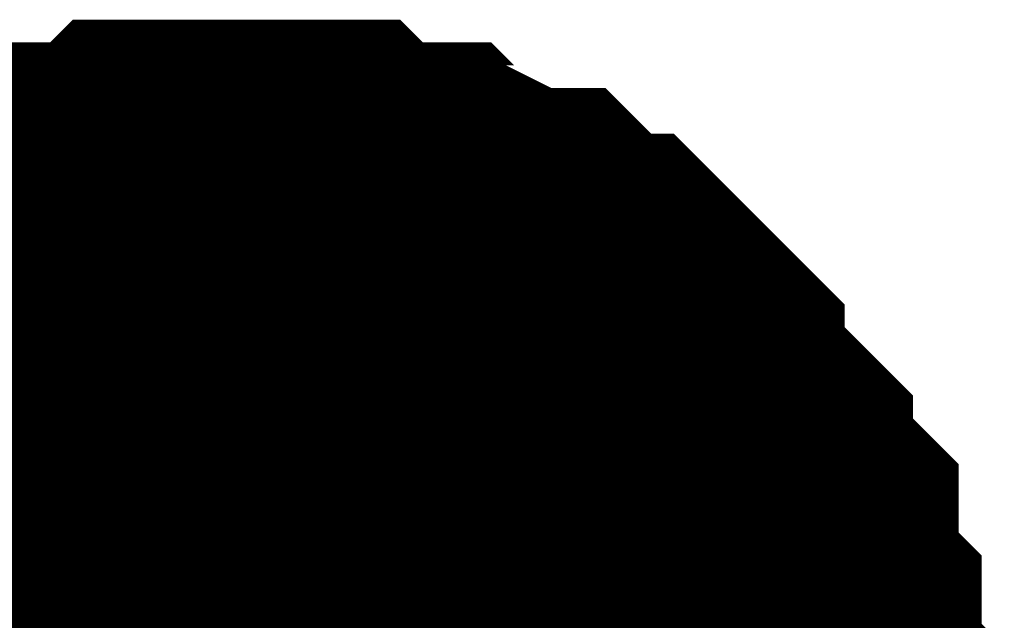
# Model space of a CAD drawing. Header units: inches. Extents: x 0 to 292, y 0 to 193.
# Tile 44 of 112: x 119.464 to 120.306, y 128.414 to 128.928. Entities that reach past the tile are written whole.
import ezdxf

# ---------------------------------------------------------------- set-up
doc = ezdxf.new("R2010")
doc.units = ezdxf.units.IN
doc.layers.add('Sheet', color=255, linetype='Continuous')

msp = doc.modelspace()

# ---------------------------------------------------------------- linework, layer by layer
at = {"layer": 'Sheet'}
for points in [[(119.29885, 128.62187, 0.29972, 0.29972, 0), (119.31833, 128.64136, 0.29972, 0.29972, 0), (119.33781, 128.66085, 0.29972, 0.29972, 0), (119.3573, 128.68034, 0.29972, 0.29972, 0), (119.37678, 128.68034, 0.29972, 0.29972, 0), (119.39626, 128.69983, 0.29972, 0.29972, 0), (119.41575, 128.71932, 0.29972, 0.29972, 0), (119.43523, 128.71932, 0.29972, 0.29972, 0), (119.45472, 128.73881, 0.29972, 0.29972, 0), (119.4742, 128.73881, 0.29972, 0.29972, 0), (119.49368, 128.7583, 0.29972, 0.29972, 0), (119.53265, 128.7583, 0.29972, 0.29972, 0), (119.55213, 128.7583, 0.29972, 0.29972, 0), (119.57162, 128.77779, 0.29972, 0.29972, 0), (119.5911, 128.77779, 0.29972, 0.29972, 0), (119.63007, 128.77779, 0.29972, 0.29972, 0), (119.64955, 128.77779, 0.29972, 0.29972, 0)], [(119.29885, 128.62187, 0.29972, 0.29972, 0), (119.31833, 128.64136, 0.29972, 0.29972, 0), (119.33781, 128.66085, 0.29972, 0.29972, 0), (119.3573, 128.68034, 0.29972, 0.29972, 0), (119.37678, 128.68034, 0.29972, 0.29972, 0), (119.39626, 128.69983, 0.29972, 0.29972, 0), (119.41575, 128.71932, 0.29972, 0.29972, 0), (119.43523, 128.71932, 0.29972, 0.29972, 0), (119.45472, 128.73881, 0.29972, 0.29972, 0), (119.4742, 128.73881, 0.29972, 0.29972, 0), (119.49368, 128.7583, 0.29972, 0.29972, 0), (119.53265, 128.7583, 0.29972, 0.29972, 0), (119.55213, 128.7583, 0.29972, 0.29972, 0), (119.57162, 128.77779, 0.29972, 0.29972, 0), (119.5911, 128.77779, 0.29972, 0.29972, 0), (119.63007, 128.77779, 0.29972, 0.29972, 0), (119.64955, 128.77779, 0.29972, 0.29972, 0)], [(119.29885, 128.62187, 0.29972, 0.29972, 0), (119.31833, 128.64136, 0.29972, 0.29972, 0), (119.33781, 128.66085, 0.29972, 0.29972, 0), (119.3573, 128.68034, 0.29972, 0.29972, 0), (119.37678, 128.68034, 0.29972, 0.29972, 0), (119.39626, 128.69983, 0.29972, 0.29972, 0), (119.41575, 128.71932, 0.29972, 0.29972, 0), (119.43523, 128.71932, 0.29972, 0.29972, 0), (119.45472, 128.73881, 0.29972, 0.29972, 0), (119.4742, 128.73881, 0.29972, 0.29972, 0), (119.49368, 128.7583, 0.29972, 0.29972, 0), (119.53265, 128.7583, 0.29972, 0.29972, 0), (119.55213, 128.7583, 0.29972, 0.29972, 0), (119.57162, 128.77779, 0.29972, 0.29972, 0), (119.5911, 128.77779, 0.29972, 0.29972, 0), (119.63007, 128.77779, 0.29972, 0.29972, 0), (119.64955, 128.77779, 0.29972, 0.29972, 0)], [(119.29885, 128.62187, 0.29972, 0.29972, 0), (119.31833, 128.64136, 0.29972, 0.29972, 0), (119.33781, 128.66085, 0.29972, 0.29972, 0), (119.3573, 128.68034, 0.29972, 0.29972, 0), (119.37678, 128.68034, 0.29972, 0.29972, 0), (119.39626, 128.69983, 0.29972, 0.29972, 0), (119.41575, 128.71932, 0.29972, 0.29972, 0), (119.43523, 128.71932, 0.29972, 0.29972, 0), (119.45472, 128.73881, 0.29972, 0.29972, 0), (119.4742, 128.73881, 0.29972, 0.29972, 0), (119.49368, 128.7583, 0.29972, 0.29972, 0), (119.53265, 128.7583, 0.29972, 0.29972, 0), (119.55213, 128.7583, 0.29972, 0.29972, 0), (119.57162, 128.77779, 0.29972, 0.29972, 0), (119.5911, 128.77779, 0.29972, 0.29972, 0), (119.63007, 128.77779, 0.29972, 0.29972, 0), (119.64955, 128.77779, 0.29972, 0.29972, 0)], [(119.29885, 128.62187, 0.29972, 0.29972, 0), (119.31833, 128.64136, 0.29972, 0.29972, 0), (119.33781, 128.66085, 0.29972, 0.29972, 0), (119.3573, 128.68034, 0.29972, 0.29972, 0), (119.37678, 128.68034, 0.29972, 0.29972, 0), (119.39626, 128.69983, 0.29972, 0.29972, 0), (119.41575, 128.71932, 0.29972, 0.29972, 0), (119.43523, 128.71932, 0.29972, 0.29972, 0), (119.45472, 128.73881, 0.29972, 0.29972, 0), (119.4742, 128.73881, 0.29972, 0.29972, 0), (119.49368, 128.7583, 0.29972, 0.29972, 0), (119.53265, 128.7583, 0.29972, 0.29972, 0), (119.55213, 128.7583, 0.29972, 0.29972, 0), (119.57162, 128.77779, 0.29972, 0.29972, 0), (119.5911, 128.77779, 0.29972, 0.29972, 0), (119.63007, 128.77779, 0.29972, 0.29972, 0), (119.64955, 128.77779, 0.29972, 0.29972, 0)], [(119.64955, 128.77779, 0.29972, 0.29972, 0), (119.64955, 128.77779, 0.29972, 0.29972, 0)], [(119.64955, 128.77779, 0.29972, 0.29972, 0), (119.66904, 128.77779, 0.29972, 0.29972, 0), (119.708, 128.77779, 0.29972, 0.29972, 0), (119.72749, 128.77779, 0.29972, 0.29972, 0), (119.74697, 128.7583, 0.29972, 0.29972, 0), (119.78594, 128.7583, 0.29972, 0.29972, 0), (119.80542, 128.7583, 0.29972, 0.29972, 0), (119.82491, 128.73881, 0.29972, 0.29972, 0), (119.84439, 128.73881, 0.29972, 0.29972, 0), (119.88336, 128.71932, 0.29972, 0.29972, 0), (119.90284, 128.71932, 0.29972, 0.29972, 0), (119.92233, 128.69983, 0.29972, 0.29972, 0), (119.94181, 128.68034, 0.29972, 0.29972, 0), (119.96129, 128.68034, 0.29972, 0.29972, 0), (119.98078, 128.66085, 0.29972, 0.29972, 0), (120.00026, 128.64136, 0.29972, 0.29972, 0), (120.01974, 128.62187, 0.29972, 0.29972, 0), (120.01974, 128.60237, 0.29972, 0.29972, 0), (120.03923, 128.58288, 0.29972, 0.29972, 0), (120.05871, 128.56339, 0.29972, 0.29972, 0), (120.0782, 128.5439, 0.29972, 0.29972, 0), (120.0782, 128.52441, 0.29972, 0.29972, 0), (120.09768, 128.50492, 0.29972, 0.29972, 0), (120.11716, 128.48543, 0.29972, 0.29972, 0), (120.11716, 128.46594, 0.29972, 0.29972, 0), (120.11716, 128.42695, 0.29972, 0.29972, 0), (120.13665, 128.40746, 0.29972, 0.29972, 0), (120.13665, 128.38797, 0.29972, 0.29972, 0), (120.13665, 128.34899, 0.29972, 0.29972, 0), (120.15613, 128.3295, 0.29972, 0.29972, 0), (120.15613, 128.31001, 0.29972, 0.29972, 0), (120.15613, 128.27103, 0.29972, 0.29972, 0), (120.15613, 128.25153, 0.29972, 0.29972, 0)], [(119.64955, 128.77779, 0.29972, 0.29972, 0), (119.64955, 128.77779, 0.29972, 0.29972, 0)], [(119.64955, 128.77779, 0.29972, 0.29972, 0), (119.66904, 128.77779, 0.29972, 0.29972, 0), (119.708, 128.77779, 0.29972, 0.29972, 0), (119.72749, 128.77779, 0.29972, 0.29972, 0), (119.74697, 128.7583, 0.29972, 0.29972, 0), (119.78594, 128.7583, 0.29972, 0.29972, 0), (119.80542, 128.7583, 0.29972, 0.29972, 0), (119.82491, 128.73881, 0.29972, 0.29972, 0), (119.84439, 128.73881, 0.29972, 0.29972, 0), (119.88336, 128.71932, 0.29972, 0.29972, 0), (119.90284, 128.71932, 0.29972, 0.29972, 0), (119.92233, 128.69983, 0.29972, 0.29972, 0), (119.94181, 128.68034, 0.29972, 0.29972, 0), (119.96129, 128.68034, 0.29972, 0.29972, 0), (119.98078, 128.66085, 0.29972, 0.29972, 0), (120.00026, 128.64136, 0.29972, 0.29972, 0), (120.01974, 128.62187, 0.29972, 0.29972, 0), (120.01974, 128.60237, 0.29972, 0.29972, 0), (120.03923, 128.58288, 0.29972, 0.29972, 0), (120.05871, 128.56339, 0.29972, 0.29972, 0), (120.0782, 128.5439, 0.29972, 0.29972, 0), (120.0782, 128.52441, 0.29972, 0.29972, 0), (120.09768, 128.50492, 0.29972, 0.29972, 0), (120.11716, 128.48543, 0.29972, 0.29972, 0), (120.11716, 128.46594, 0.29972, 0.29972, 0), (120.11716, 128.42695, 0.29972, 0.29972, 0), (120.13665, 128.40746, 0.29972, 0.29972, 0), (120.13665, 128.38797, 0.29972, 0.29972, 0), (120.13665, 128.34899, 0.29972, 0.29972, 0), (120.15613, 128.3295, 0.29972, 0.29972, 0), (120.15613, 128.31001, 0.29972, 0.29972, 0), (120.15613, 128.27103, 0.29972, 0.29972, 0), (120.15613, 128.25153, 0.29972, 0.29972, 0)], [(119.64955, 128.77779, 0.29972, 0.29972, 0), (119.64955, 128.77779, 0.29972, 0.29972, 0)], [(119.64955, 128.77779, 0.29972, 0.29972, 0), (119.66904, 128.77779, 0.29972, 0.29972, 0), (119.708, 128.77779, 0.29972, 0.29972, 0), (119.72749, 128.77779, 0.29972, 0.29972, 0), (119.74697, 128.7583, 0.29972, 0.29972, 0), (119.78594, 128.7583, 0.29972, 0.29972, 0), (119.80542, 128.7583, 0.29972, 0.29972, 0), (119.82491, 128.73881, 0.29972, 0.29972, 0), (119.84439, 128.73881, 0.29972, 0.29972, 0), (119.88336, 128.71932, 0.29972, 0.29972, 0), (119.90284, 128.71932, 0.29972, 0.29972, 0), (119.92233, 128.69983, 0.29972, 0.29972, 0), (119.94181, 128.68034, 0.29972, 0.29972, 0), (119.96129, 128.68034, 0.29972, 0.29972, 0), (119.98078, 128.66085, 0.29972, 0.29972, 0), (120.00026, 128.64136, 0.29972, 0.29972, 0), (120.01974, 128.62187, 0.29972, 0.29972, 0), (120.01974, 128.60237, 0.29972, 0.29972, 0), (120.03923, 128.58288, 0.29972, 0.29972, 0), (120.05871, 128.56339, 0.29972, 0.29972, 0), (120.0782, 128.5439, 0.29972, 0.29972, 0), (120.0782, 128.52441, 0.29972, 0.29972, 0), (120.09768, 128.50492, 0.29972, 0.29972, 0), (120.11716, 128.48543, 0.29972, 0.29972, 0), (120.11716, 128.46594, 0.29972, 0.29972, 0), (120.11716, 128.42695, 0.29972, 0.29972, 0), (120.13665, 128.40746, 0.29972, 0.29972, 0), (120.13665, 128.38797, 0.29972, 0.29972, 0), (120.13665, 128.34899, 0.29972, 0.29972, 0), (120.15613, 128.3295, 0.29972, 0.29972, 0), (120.15613, 128.31001, 0.29972, 0.29972, 0), (120.15613, 128.27103, 0.29972, 0.29972, 0), (120.15613, 128.25153, 0.29972, 0.29972, 0)], [(119.64955, 128.77779, 0.29972, 0.29972, 0), (119.64955, 128.77779, 0.29972, 0.29972, 0)], [(119.64955, 128.77779, 0.29972, 0.29972, 0), (119.66904, 128.77779, 0.29972, 0.29972, 0), (119.708, 128.77779, 0.29972, 0.29972, 0), (119.72749, 128.77779, 0.29972, 0.29972, 0), (119.74697, 128.7583, 0.29972, 0.29972, 0), (119.78594, 128.7583, 0.29972, 0.29972, 0), (119.80542, 128.7583, 0.29972, 0.29972, 0), (119.82491, 128.73881, 0.29972, 0.29972, 0), (119.84439, 128.73881, 0.29972, 0.29972, 0), (119.88336, 128.71932, 0.29972, 0.29972, 0), (119.90284, 128.71932, 0.29972, 0.29972, 0), (119.92233, 128.69983, 0.29972, 0.29972, 0), (119.94181, 128.68034, 0.29972, 0.29972, 0), (119.96129, 128.68034, 0.29972, 0.29972, 0), (119.98078, 128.66085, 0.29972, 0.29972, 0), (120.00026, 128.64136, 0.29972, 0.29972, 0), (120.01974, 128.62187, 0.29972, 0.29972, 0), (120.01974, 128.60237, 0.29972, 0.29972, 0), (120.03923, 128.58288, 0.29972, 0.29972, 0), (120.05871, 128.56339, 0.29972, 0.29972, 0), (120.0782, 128.5439, 0.29972, 0.29972, 0), (120.0782, 128.52441, 0.29972, 0.29972, 0), (120.09768, 128.50492, 0.29972, 0.29972, 0), (120.11716, 128.48543, 0.29972, 0.29972, 0), (120.11716, 128.46594, 0.29972, 0.29972, 0), (120.11716, 128.42695, 0.29972, 0.29972, 0), (120.13665, 128.40746, 0.29972, 0.29972, 0), (120.13665, 128.38797, 0.29972, 0.29972, 0), (120.13665, 128.34899, 0.29972, 0.29972, 0), (120.15613, 128.3295, 0.29972, 0.29972, 0), (120.15613, 128.31001, 0.29972, 0.29972, 0), (120.15613, 128.27103, 0.29972, 0.29972, 0), (120.15613, 128.25153, 0.29972, 0.29972, 0)], [(119.64955, 128.77779, 0.29972, 0.29972, 0), (119.64955, 128.77779, 0.29972, 0.29972, 0)], [(119.64955, 128.77779, 0.29972, 0.29972, 0), (119.66904, 128.77779, 0.29972, 0.29972, 0), (119.708, 128.77779, 0.29972, 0.29972, 0), (119.72749, 128.77779, 0.29972, 0.29972, 0), (119.74697, 128.7583, 0.29972, 0.29972, 0), (119.78594, 128.7583, 0.29972, 0.29972, 0), (119.80542, 128.7583, 0.29972, 0.29972, 0), (119.82491, 128.73881, 0.29972, 0.29972, 0), (119.84439, 128.73881, 0.29972, 0.29972, 0), (119.88336, 128.71932, 0.29972, 0.29972, 0), (119.90284, 128.71932, 0.29972, 0.29972, 0), (119.92233, 128.69983, 0.29972, 0.29972, 0), (119.94181, 128.68034, 0.29972, 0.29972, 0), (119.96129, 128.68034, 0.29972, 0.29972, 0), (119.98078, 128.66085, 0.29972, 0.29972, 0), (120.00026, 128.64136, 0.29972, 0.29972, 0), (120.01974, 128.62187, 0.29972, 0.29972, 0), (120.01974, 128.60237, 0.29972, 0.29972, 0), (120.03923, 128.58288, 0.29972, 0.29972, 0), (120.05871, 128.56339, 0.29972, 0.29972, 0), (120.0782, 128.5439, 0.29972, 0.29972, 0), (120.0782, 128.52441, 0.29972, 0.29972, 0), (120.09768, 128.50492, 0.29972, 0.29972, 0), (120.11716, 128.48543, 0.29972, 0.29972, 0), (120.11716, 128.46594, 0.29972, 0.29972, 0), (120.11716, 128.42695, 0.29972, 0.29972, 0), (120.13665, 128.40746, 0.29972, 0.29972, 0), (120.13665, 128.38797, 0.29972, 0.29972, 0), (120.13665, 128.34899, 0.29972, 0.29972, 0), (120.15613, 128.3295, 0.29972, 0.29972, 0), (120.15613, 128.31001, 0.29972, 0.29972, 0), (120.15613, 128.27103, 0.29972, 0.29972, 0), (120.15613, 128.25153, 0.29972, 0.29972, 0)], [(119.39626, 128.69983, 0.09906, 0.09906, 0), (119.41575, 128.71932, 0.09906, 0.09906, 0), (119.43523, 128.71932, 0.09906, 0.09906, 0), (119.45472, 128.73881, 0.09906, 0.09906, 0), (119.4742, 128.73881, 0.09906, 0.09906, 0), (119.49368, 128.7583, 0.09906, 0.09906, 0), (119.53265, 128.7583, 0.09906, 0.09906, 0), (119.55213, 128.7583, 0.09906, 0.09906, 0), (119.57162, 128.77779, 0.09906, 0.09906, 0), (119.5911, 128.77779, 0.09906, 0.09906, 0), (119.63007, 128.77779, 0.09906, 0.09906, 0), (119.64955, 128.77779, 0.09906, 0.09906, 0)], [(119.39626, 128.69983, 0.09906, 0.09906, 0), (119.41575, 128.71932, 0.09906, 0.09906, 0), (119.43523, 128.71932, 0.09906, 0.09906, 0), (119.45472, 128.73881, 0.09906, 0.09906, 0), (119.4742, 128.73881, 0.09906, 0.09906, 0), (119.49368, 128.7583, 0.09906, 0.09906, 0), (119.53265, 128.7583, 0.09906, 0.09906, 0), (119.55213, 128.7583, 0.09906, 0.09906, 0), (119.57162, 128.77779, 0.09906, 0.09906, 0), (119.5911, 128.77779, 0.09906, 0.09906, 0), (119.63007, 128.77779, 0.09906, 0.09906, 0), (119.64955, 128.77779, 0.09906, 0.09906, 0)], [(119.39626, 128.69983, 0.09906, 0.09906, 0), (119.41575, 128.71932, 0.09906, 0.09906, 0), (119.43523, 128.71932, 0.09906, 0.09906, 0), (119.45472, 128.73881, 0.09906, 0.09906, 0), (119.4742, 128.73881, 0.09906, 0.09906, 0), (119.49368, 128.7583, 0.09906, 0.09906, 0), (119.53265, 128.7583, 0.09906, 0.09906, 0), (119.55213, 128.7583, 0.09906, 0.09906, 0), (119.57162, 128.77779, 0.09906, 0.09906, 0), (119.5911, 128.77779, 0.09906, 0.09906, 0), (119.63007, 128.77779, 0.09906, 0.09906, 0), (119.64955, 128.77779, 0.09906, 0.09906, 0)], [(119.39626, 128.69983, 0.09906, 0.09906, 0), (119.41575, 128.71932, 0.09906, 0.09906, 0), (119.43523, 128.71932, 0.09906, 0.09906, 0), (119.45472, 128.73881, 0.09906, 0.09906, 0), (119.4742, 128.73881, 0.09906, 0.09906, 0), (119.49368, 128.7583, 0.09906, 0.09906, 0), (119.53265, 128.7583, 0.09906, 0.09906, 0), (119.55213, 128.7583, 0.09906, 0.09906, 0), (119.57162, 128.77779, 0.09906, 0.09906, 0), (119.5911, 128.77779, 0.09906, 0.09906, 0), (119.63007, 128.77779, 0.09906, 0.09906, 0), (119.64955, 128.77779, 0.09906, 0.09906, 0)], [(119.39626, 128.69983, 0.09906, 0.09906, 0), (119.41575, 128.71932, 0.09906, 0.09906, 0), (119.43523, 128.71932, 0.09906, 0.09906, 0), (119.45472, 128.73881, 0.09906, 0.09906, 0), (119.4742, 128.73881, 0.09906, 0.09906, 0), (119.49368, 128.7583, 0.09906, 0.09906, 0), (119.53265, 128.7583, 0.09906, 0.09906, 0), (119.55213, 128.7583, 0.09906, 0.09906, 0), (119.57162, 128.77779, 0.09906, 0.09906, 0), (119.5911, 128.77779, 0.09906, 0.09906, 0), (119.63007, 128.77779, 0.09906, 0.09906, 0), (119.64955, 128.77779, 0.09906, 0.09906, 0)], [(119.64955, 128.77779, 0.09906, 0.09906, 0), (119.64955, 128.77779, 0.09906, 0.09906, 0)], [(119.64955, 128.77779, 0.09906, 0.09906, 0), (119.66904, 128.77779, 0.09906, 0.09906, 0), (119.708, 128.77779, 0.09906, 0.09906, 0), (119.72749, 128.77779, 0.09906, 0.09906, 0), (119.74697, 128.7583, 0.09906, 0.09906, 0), (119.78594, 128.7583, 0.09906, 0.09906, 0), (119.80542, 128.7583, 0.09906, 0.09906, 0), (119.82491, 128.73881, 0.09906, 0.09906, 0), (119.84439, 128.73881, 0.09906, 0.09906, 0), (119.88336, 128.71932, 0.09906, 0.09906, 0), (119.90284, 128.71932, 0.09906, 0.09906, 0), (119.92233, 128.69983, 0.09906, 0.09906, 0), (119.94181, 128.68034, 0.09906, 0.09906, 0), (119.96129, 128.68034, 0.09906, 0.09906, 0), (119.98078, 128.66085, 0.09906, 0.09906, 0), (120.00026, 128.64136, 0.09906, 0.09906, 0), (120.01974, 128.62187, 0.09906, 0.09906, 0), (120.01974, 128.60237, 0.09906, 0.09906, 0), (120.03923, 128.58288, 0.09906, 0.09906, 0), (120.05871, 128.56339, 0.09906, 0.09906, 0), (120.0782, 128.5439, 0.09906, 0.09906, 0), (120.0782, 128.52441, 0.09906, 0.09906, 0), (120.09768, 128.50492, 0.09906, 0.09906, 0), (120.11716, 128.48543, 0.09906, 0.09906, 0), (120.11716, 128.46594, 0.09906, 0.09906, 0), (120.11716, 128.42695, 0.09906, 0.09906, 0), (120.13665, 128.40746, 0.09906, 0.09906, 0), (120.13665, 128.38797, 0.09906, 0.09906, 0), (120.13665, 128.34899, 0.09906, 0.09906, 0)], [(119.64955, 128.77779, 0.09906, 0.09906, 0), (119.64955, 128.77779, 0.09906, 0.09906, 0)], [(119.64955, 128.77779, 0.09906, 0.09906, 0), (119.66904, 128.77779, 0.09906, 0.09906, 0), (119.708, 128.77779, 0.09906, 0.09906, 0), (119.72749, 128.77779, 0.09906, 0.09906, 0), (119.74697, 128.7583, 0.09906, 0.09906, 0), (119.78594, 128.7583, 0.09906, 0.09906, 0), (119.80542, 128.7583, 0.09906, 0.09906, 0), (119.82491, 128.73881, 0.09906, 0.09906, 0), (119.84439, 128.73881, 0.09906, 0.09906, 0), (119.88336, 128.71932, 0.09906, 0.09906, 0), (119.90284, 128.71932, 0.09906, 0.09906, 0), (119.92233, 128.69983, 0.09906, 0.09906, 0), (119.94181, 128.68034, 0.09906, 0.09906, 0), (119.96129, 128.68034, 0.09906, 0.09906, 0), (119.98078, 128.66085, 0.09906, 0.09906, 0), (120.00026, 128.64136, 0.09906, 0.09906, 0), (120.01974, 128.62187, 0.09906, 0.09906, 0), (120.01974, 128.60237, 0.09906, 0.09906, 0), (120.03923, 128.58288, 0.09906, 0.09906, 0), (120.05871, 128.56339, 0.09906, 0.09906, 0), (120.0782, 128.5439, 0.09906, 0.09906, 0), (120.0782, 128.52441, 0.09906, 0.09906, 0), (120.09768, 128.50492, 0.09906, 0.09906, 0), (120.11716, 128.48543, 0.09906, 0.09906, 0), (120.11716, 128.46594, 0.09906, 0.09906, 0), (120.11716, 128.42695, 0.09906, 0.09906, 0), (120.13665, 128.40746, 0.09906, 0.09906, 0), (120.13665, 128.38797, 0.09906, 0.09906, 0), (120.13665, 128.34899, 0.09906, 0.09906, 0)], [(119.64955, 128.77779, 0.09906, 0.09906, 0), (119.64955, 128.77779, 0.09906, 0.09906, 0)], [(119.64955, 128.77779, 0.09906, 0.09906, 0), (119.66904, 128.77779, 0.09906, 0.09906, 0), (119.708, 128.77779, 0.09906, 0.09906, 0), (119.72749, 128.77779, 0.09906, 0.09906, 0), (119.74697, 128.7583, 0.09906, 0.09906, 0), (119.78594, 128.7583, 0.09906, 0.09906, 0), (119.80542, 128.7583, 0.09906, 0.09906, 0), (119.82491, 128.73881, 0.09906, 0.09906, 0), (119.84439, 128.73881, 0.09906, 0.09906, 0), (119.88336, 128.71932, 0.09906, 0.09906, 0), (119.90284, 128.71932, 0.09906, 0.09906, 0), (119.92233, 128.69983, 0.09906, 0.09906, 0), (119.94181, 128.68034, 0.09906, 0.09906, 0), (119.96129, 128.68034, 0.09906, 0.09906, 0), (119.98078, 128.66085, 0.09906, 0.09906, 0), (120.00026, 128.64136, 0.09906, 0.09906, 0), (120.01974, 128.62187, 0.09906, 0.09906, 0), (120.01974, 128.60237, 0.09906, 0.09906, 0), (120.03923, 128.58288, 0.09906, 0.09906, 0), (120.05871, 128.56339, 0.09906, 0.09906, 0), (120.0782, 128.5439, 0.09906, 0.09906, 0), (120.0782, 128.52441, 0.09906, 0.09906, 0), (120.09768, 128.50492, 0.09906, 0.09906, 0), (120.11716, 128.48543, 0.09906, 0.09906, 0), (120.11716, 128.46594, 0.09906, 0.09906, 0), (120.11716, 128.42695, 0.09906, 0.09906, 0), (120.13665, 128.40746, 0.09906, 0.09906, 0), (120.13665, 128.38797, 0.09906, 0.09906, 0), (120.13665, 128.34899, 0.09906, 0.09906, 0)], [(119.64955, 128.77779, 0.09906, 0.09906, 0), (119.64955, 128.77779, 0.09906, 0.09906, 0)], [(119.64955, 128.77779, 0.09906, 0.09906, 0), (119.66904, 128.77779, 0.09906, 0.09906, 0), (119.708, 128.77779, 0.09906, 0.09906, 0), (119.72749, 128.77779, 0.09906, 0.09906, 0), (119.74697, 128.7583, 0.09906, 0.09906, 0), (119.78594, 128.7583, 0.09906, 0.09906, 0), (119.80542, 128.7583, 0.09906, 0.09906, 0), (119.82491, 128.73881, 0.09906, 0.09906, 0), (119.84439, 128.73881, 0.09906, 0.09906, 0), (119.88336, 128.71932, 0.09906, 0.09906, 0), (119.90284, 128.71932, 0.09906, 0.09906, 0), (119.92233, 128.69983, 0.09906, 0.09906, 0), (119.94181, 128.68034, 0.09906, 0.09906, 0), (119.96129, 128.68034, 0.09906, 0.09906, 0), (119.98078, 128.66085, 0.09906, 0.09906, 0), (120.00026, 128.64136, 0.09906, 0.09906, 0), (120.01974, 128.62187, 0.09906, 0.09906, 0), (120.01974, 128.60237, 0.09906, 0.09906, 0), (120.03923, 128.58288, 0.09906, 0.09906, 0), (120.05871, 128.56339, 0.09906, 0.09906, 0), (120.0782, 128.5439, 0.09906, 0.09906, 0), (120.0782, 128.52441, 0.09906, 0.09906, 0), (120.09768, 128.50492, 0.09906, 0.09906, 0), (120.11716, 128.48543, 0.09906, 0.09906, 0), (120.11716, 128.46594, 0.09906, 0.09906, 0), (120.11716, 128.42695, 0.09906, 0.09906, 0), (120.13665, 128.40746, 0.09906, 0.09906, 0), (120.13665, 128.38797, 0.09906, 0.09906, 0), (120.13665, 128.34899, 0.09906, 0.09906, 0)], [(119.64955, 128.77779, 0.09906, 0.09906, 0), (119.64955, 128.77779, 0.09906, 0.09906, 0)], [(119.64955, 128.77779, 0.09906, 0.09906, 0), (119.66904, 128.77779, 0.09906, 0.09906, 0), (119.708, 128.77779, 0.09906, 0.09906, 0), (119.72749, 128.77779, 0.09906, 0.09906, 0), (119.74697, 128.7583, 0.09906, 0.09906, 0), (119.78594, 128.7583, 0.09906, 0.09906, 0), (119.80542, 128.7583, 0.09906, 0.09906, 0), (119.82491, 128.73881, 0.09906, 0.09906, 0), (119.84439, 128.73881, 0.09906, 0.09906, 0), (119.88336, 128.71932, 0.09906, 0.09906, 0), (119.90284, 128.71932, 0.09906, 0.09906, 0), (119.92233, 128.69983, 0.09906, 0.09906, 0), (119.94181, 128.68034, 0.09906, 0.09906, 0), (119.96129, 128.68034, 0.09906, 0.09906, 0), (119.98078, 128.66085, 0.09906, 0.09906, 0), (120.00026, 128.64136, 0.09906, 0.09906, 0), (120.01974, 128.62187, 0.09906, 0.09906, 0), (120.01974, 128.60237, 0.09906, 0.09906, 0), (120.03923, 128.58288, 0.09906, 0.09906, 0), (120.05871, 128.56339, 0.09906, 0.09906, 0), (120.0782, 128.5439, 0.09906, 0.09906, 0), (120.0782, 128.52441, 0.09906, 0.09906, 0), (120.09768, 128.50492, 0.09906, 0.09906, 0), (120.11716, 128.48543, 0.09906, 0.09906, 0), (120.11716, 128.46594, 0.09906, 0.09906, 0), (120.11716, 128.42695, 0.09906, 0.09906, 0), (120.13665, 128.40746, 0.09906, 0.09906, 0), (120.13665, 128.38797, 0.09906, 0.09906, 0), (120.13665, 128.34899, 0.09906, 0.09906, 0)]]:
    msp.add_lwpolyline(points, format="xyseb", dxfattribs=at)
msp.add_lwpolyline([(119.38, 128.27, 0.508, 0.508, 1), (119.888, 128.27, 0.508, 0.508, 1)], format="xyseb", close=True, dxfattribs=at)

doc.saveas('drawing.dxf')
